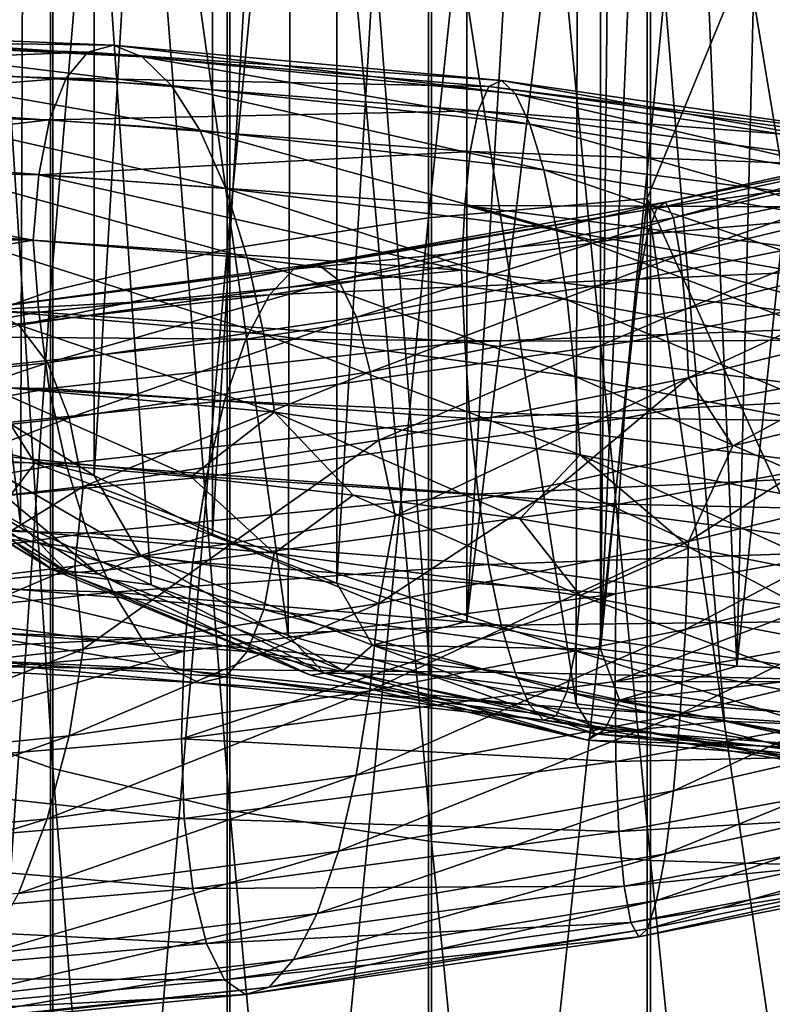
# Model space of a CAD drawing. Header units: metres. Extents: x -80 to 80, y -455 to 95.
# Tile 249 of 256: x -6 to -1, y -260 to -253. Entities that reach past the tile are written whole.
import ezdxf

# ---------------------------------------------------------------- set-up
doc = ezdxf.new("R2010")
doc.units = ezdxf.units.M
for name, color, linetype in [('solid_501010_K_01', 7, 'CONTINUOUS'), ('solid_501010_k_02', 7, 'CONTINUOUS'), ('solid_501010_k_02_01', 7, 'CONTINUOUS')]:
    doc.layers.add(name, color=color, linetype=linetype)

msp = doc.modelspace()

# ---------------------------------------------------------------- linework, layer by layer
at = {"layer": 'solid_501010_K_01'}
for points in [[(1.061182, -253.718384, 1148.236328), (-1.524554, -254.296631, 1148.019653), (1.105992, -253.760117, 1148.895264)], [(-1.466279, -254.411407, 1147.377808), (-1.524554, -254.296631, 1148.019653), (1.061182, -253.718384, 1148.236328)], [(1.020618, -253.83461, 1147.593384), (-1.466279, -254.411407, 1147.377808), (1.061182, -253.718384, 1148.236328)], [(1.105992, -253.760117, 1148.895264), (-1.588931, -254.339783, 1148.676758), (1.152231, -253.949661, 1149.531372)], [(-1.524554, -254.296631, 1148.019653), (-1.588931, -254.339783, 1148.676758), (1.105992, -253.760117, 1148.895264)], [(-1.41739, -254.680206, 1146.786133), (-1.466279, -254.411407, 1147.377808), (1.020618, -253.83461, 1147.593384)], [(0.986589, -254.104797, 1147.001221), (-1.41739, -254.680206, 1146.786133), (1.020618, -253.83461, 1147.593384)], [(1.152231, -253.949661, 1149.531372), (-1.655361, -254.530624, 1149.310669), (1.197072, -254.276657, 1150.105225)], [(-1.588931, -254.339783, 1148.676758), (-1.655361, -254.530624, 1149.310669), (1.152231, -253.949661, 1149.531372)], [(-1.380015, -255.077805, 1146.273926), (-1.41739, -254.680206, 1146.786133), (0.986589, -254.104797, 1147.001221)], [(0.960574, -254.503647, 1146.489136), (-1.380015, -255.077805, 1146.273926), (0.986589, -254.104797, 1147.001221)], [(-2.990017, -254.321182, 1112.309814), (0.204948, -254.725952, 1111.907837), (0.200349, -255.196365, 1111.6427)], [(1.197072, -254.276657, 1150.105225), (-1.719782, -254.858749, 1149.881958), (1.237696, -254.730392, 1150.577637)], [(-1.655361, -254.530624, 1149.310669), (-1.719782, -254.858749, 1149.881958), (1.197072, -254.276657, 1150.105225)], [(-1.356186, -255.577911, 1145.869629), (-1.380015, -255.077805, 1146.273926), (0.960574, -254.503647, 1146.489136)], [(0.943987, -255.004822, 1146.085571), (-1.356186, -255.577911, 1145.869629), (0.960574, -254.503647, 1146.489136)], [(1.237696, -254.730392, 1150.577637), (-1.778145, -255.313324, 1150.351685), (1.271806, -255.289566, 1150.920044)], [(-1.719782, -254.858749, 1149.881958), (-1.778145, -255.313324, 1150.351685), (1.237696, -254.730392, 1150.577637)], [(1.271806, -255.289566, 1150.920044), (-1.82715, -255.873001, 1150.691162), (1.297917, -255.916489, 1151.120605)], [(-1.778145, -255.313324, 1150.351685), (-1.82715, -255.873001, 1150.691162), (1.271806, -255.289566, 1150.920044)], [(-1.356367, -256.773499, 1145.493774), (-1.03394, -256.075836, 1145.656128), (0.217648, -255.768326, 1145.793213)], [(0.944113, -256.201691, 1145.713135), (-1.356367, -256.773499, 1145.493774), (0.217648, -255.768326, 1145.793213)], [(-1.82715, -255.873001, 1150.691162), (-1.864662, -256.500092, 1150.888916), (1.297917, -255.916489, 1151.120605)], [(1.297917, -255.916489, 1151.120605), (-1.864662, -256.500092, 1150.888916), (1.314615, -256.57135, 1151.169678)], [(-2.147044, -256.140808, 1117.251099), (-0.100677, -257.067749, 1116.814087), (0.147167, -256.582916, 1116.906494)], [(-1.380356, -257.41507, 1145.539063), (-1.356367, -256.773499, 1145.493774), (0.944113, -256.201691, 1145.713135)], [(0.960811, -256.843414, 1145.760864), (-1.380356, -257.41507, 1145.539063), (0.944113, -256.201691, 1145.713135)], [(-1.864662, -256.500092, 1150.888916), (-1.888651, -257.154755, 1150.935669), (1.314615, -256.57135, 1151.169678)], [(1.314615, -256.57135, 1151.169678), (-1.892334, -257.795319, 1150.822876), (1.32483, -257.21228, 1151.058228)], [(-1.417868, -258.034363, 1145.731567), (-1.380356, -257.41507, 1145.539063), (0.960811, -256.843414, 1145.760864)], [(0.986922, -257.462555, 1145.956055), (-1.417868, -258.034363, 1145.731567), (0.960811, -256.843414, 1145.760864)], [(1.32483, -257.21228, 1151.058228), (-1.892334, -257.795319, 1150.822876), (1.314741, -257.798035, 1150.787964)], [(-1.466872, -258.593384, 1146.062866), (-1.417868, -258.034363, 1145.731567), (0.986922, -257.462555, 1145.956055)], [(1.021031, -258.021088, 1146.290161), (-1.466872, -258.593384, 1146.062866), (0.986922, -257.462555, 1145.956055)], [(-1.892334, -257.795319, 1150.822876), (-1.888832, -258.380066, 1150.550415), (1.314741, -257.798035, 1150.787964)], [(1.314741, -257.798035, 1150.787964), (-1.888832, -258.380066, 1150.550415), (1.298154, -258.309265, 1150.375854)], [(-1.525236, -259.05481, 1146.52356), (-1.466872, -258.593384, 1146.062866), (1.021031, -258.021088, 1146.290161)], [(1.061656, -258.48172, 1146.753662), (-1.525236, -259.05481, 1146.52356), (1.021031, -258.021088, 1146.290161)], [(-1.888832, -258.380066, 1150.550415), (-1.865003, -258.890167, 1150.137573), (1.298154, -258.309265, 1150.375854)], [(1.298154, -258.309265, 1150.375854), (-1.865003, -258.890167, 1150.137573), (1.272139, -258.711517, 1149.854736)], [(-1.589657, -259.39563, 1147.087158), (-1.525236, -259.05481, 1146.52356), (1.061656, -258.48172, 1146.753662)], [(1.106497, -258.821503, 1147.319824), (-1.589657, -259.39563, 1147.087158), (1.061656, -258.48172, 1146.753662)], [(-1.865003, -258.890167, 1150.137573), (-1.827628, -259.291107, 1149.616333), (1.272139, -258.711517, 1149.854736)], [(1.272139, -258.711517, 1149.854736), (-1.827628, -259.291107, 1149.616333), (1.238109, -258.977661, 1149.255615)], [(-1.656087, -259.60199, 1147.716187), (-1.589657, -259.39563, 1147.087158), (1.106497, -258.821503, 1147.319824)], [(1.152736, -259.026611, 1147.95105), (-1.656087, -259.60199, 1147.716187), (1.106497, -258.821503, 1147.319824)], [(-1.827628, -259.291107, 1149.616333), (-1.778739, -259.555847, 1149.0177), (1.238109, -258.977661, 1149.255615)], [(1.238109, -258.977661, 1149.255615), (-1.778739, -259.555847, 1149.0177), (1.197546, -259.08316, 1148.609131)], [(-1.720464, -259.659943, 1148.372437), (-1.656087, -259.60199, 1147.716187), (1.152736, -259.026611, 1147.95105)], [(1.197546, -259.08316, 1148.609131), (-1.720464, -259.659943, 1148.372437), (1.152736, -259.026611, 1147.95105)], [(-1.778739, -259.555847, 1149.0177), (-1.720464, -259.659943, 1148.372437), (1.197546, -259.08316, 1148.609131)]]:
    msp.add_3dface(points, dxfattribs=at)
at = {"layer": 'solid_501010_k_02'}
for points in [[(-8.504904, -253.110474, 1115.966187), (-5.742476, -253.202301, 1114.648682), (-8.739291, -253.314041, 1115.43689)], [(-8.225749, -253.041809, 1116.534668), (-5.553992, -253.150101, 1115.254272), (-8.504904, -253.110474, 1115.966187)], [(-5.553992, -253.150101, 1115.254272), (-5.742476, -253.202301, 1114.648682), (-8.504904, -253.110474, 1115.966187)], [(-5.345945, -253.234924, 1115.87207), (-5.553992, -253.150101, 1115.254272), (-8.225749, -253.041809, 1116.534668)], [(-7.917621, -253.109604, 1117.111572), (-5.345945, -253.234924, 1115.87207), (-8.225749, -253.041809, 1116.534668)], [(-5.742476, -253.202301, 1114.648682), (-5.900733, -253.390823, 1114.088257), (-8.739291, -253.314041, 1115.43689)], [(-8.739291, -253.314041, 1115.43689), (-5.900733, -253.390823, 1114.088257), (-8.918713, -253.632172, 1114.973267)], [(-5.900733, -253.390823, 1114.088257), (-6.021878, -253.69606, 1113.600708), (-8.918713, -253.632172, 1114.973267)], [(-8.918713, -253.632172, 1114.973267), (-6.021878, -253.69606, 1113.600708), (-9.033455, -254.043549, 1114.60144)], [(-6.021878, -253.69606, 1113.600708), (-6.099351, -254.097458, 1113.213501), (-9.033455, -254.043549, 1114.60144)], [(-9.033455, -254.043549, 1114.60144), (-6.141167, -254.573959, 1112.959473), (-9.091954, -254.527176, 1114.357788)], [(-9.091954, -254.527176, 1114.357788), (-6.141167, -254.573959, 1112.959473), (-9.03432, -255.05455, 1114.231934)], [(-6.141167, -254.573959, 1112.959473), (-6.099936, -255.10025, 1112.843628), (-9.03432, -255.05455, 1114.231934)], [(-9.03432, -255.05455, 1114.231934), (-6.099936, -255.10025, 1112.843628), (-8.920342, -255.608688, 1114.251099)], [(-6.099936, -255.10025, 1112.843628), (-6.022979, -255.656754, 1112.877563), (-8.920342, -255.608688, 1114.251099)], [(-8.920342, -255.608688, 1114.251099), (-6.022979, -255.656754, 1112.877563), (-8.741579, -256.150665, 1114.400391)], [(-6.022979, -255.656754, 1112.877563), (-5.902278, -256.20517, 1113.050415), (-8.741579, -256.150665, 1114.400391)], [(-8.741579, -256.150665, 1114.400391), (-5.902278, -256.20517, 1113.050415), (-8.507743, -256.64743, 1114.673828)], [(-5.902278, -256.20517, 1113.050415), (-5.744393, -256.712189, 1113.35437), (-8.507743, -256.64743, 1114.673828)], [(-8.507743, -256.64743, 1114.673828), (-5.744393, -256.712189, 1113.35437), (-8.22901, -257.066345, 1115.064087)], [(-5.744393, -256.712189, 1113.35437), (-5.556194, -257.144775, 1113.781128), (-8.22901, -257.066345, 1115.064087)], [(-5.038143, -257.575531, 1150.187622), (-8.042676, -257.833221, 1148.939331), (-8.068654, -258.466187, 1148.821655)]]:
    msp.add_3dface(points, dxfattribs=at)
at = {"layer": 'solid_501010_k_02_01'}
for points in [[(-1.658268, -239.12738, 1126.274902), (-3.254351, -254.410568, 1122.404175), (-3.254351, -239.229706, 1126.748535)], [(-1.658268, -239.12738, 1126.274902), (-1.658268, -254.270218, 1121.94043), (-3.254351, -254.410568, 1122.404175)], [(-1.658268, -239.12738, 1126.274902), (0, -250.223816, 1123.060425), (-1.658268, -254.270218, 1121.94043)], [(-3.254351, -239.229706, 1126.748535), (-4.725122, -254.638535, 1123.157471), (-4.725122, -239.39592, 1127.5177)], [(-3.254351, -239.229706, 1126.748535), (-3.254351, -254.410568, 1122.404175), (-4.725122, -254.638535, 1123.157471)], [(-4.725122, -239.39592, 1127.5177), (-6.013947, -254.945328, 1124.171143), (-6.013947, -239.619598, 1128.552856)], [(-4.725122, -239.39592, 1127.5177), (-4.725122, -254.638535, 1123.157471), (-6.013947, -254.945328, 1124.171143)], [(-6.013947, -239.619598, 1128.552856), (-7.071198, -255.319153, 1125.40625), (-7.071198, -239.892166, 1129.814209)], [(-6.013947, -239.619598, 1128.552856), (-6.013947, -254.945328, 1124.171143), (-7.071198, -255.319153, 1125.40625)], [(-2.975692, -257.357819, 195.607025), (-2.975693, -241.094498, 184.637283), (-1.999851, -240.89183, 184.50058)], [(-2, -249.226151, 190.122162), (-2.975692, -257.357819, 195.607025), (-1.999851, -240.89183, 184.50058)], [(-3.922866, -257.076813, 195.417496), (-3.922866, -241.375488, 184.826813), (-2.975693, -241.094498, 184.637283)], [(-2.975692, -257.357819, 195.607025), (-3.922866, -257.076813, 195.417496), (-2.975693, -241.094498, 184.637283)], [(-4.832238, -256.720215, 195.176956), (-4.832238, -241.732086, 185.067352), (-3.922866, -241.375488, 184.826813)], [(-3.922866, -257.076813, 195.417496), (-4.832238, -256.720215, 195.176956), (-3.922866, -241.375488, 184.826813)], [(-5.695053, -256.291412, 194.887741), (-5.695054, -242.160873, 185.356567), (-4.832238, -241.732086, 185.067352)], [(-4.832238, -256.720215, 195.176956), (-5.695053, -256.291412, 194.887741), (-4.832238, -241.732086, 185.067352)], [(-7.058206, -241.889328, 1139.056641), (-5.997412, -258.431305, 1135.689087), (-5.997412, -242.16127, 1140.315063)], [(-7.058206, -241.889328, 1139.056641), (-7.058206, -258.058319, 1134.456787), (-5.997412, -258.431305, 1135.689087)], [(-6.503029, -255.794571, 194.552612), (-6.50303, -242.65773, 185.691696), (-5.695054, -242.160873, 185.356567)], [(-5.695053, -256.291412, 194.887741), (-6.503029, -255.794571, 194.552612), (-5.695054, -242.160873, 185.356567)], [(-5.997412, -242.16127, 1140.315063), (-4.705681, -258.737061, 1136.699463), (-4.705681, -242.384216, 1141.346802)], [(-5.997412, -242.16127, 1140.315063), (-5.997412, -258.431305, 1135.689087), (-4.705681, -258.737061, 1136.699463)], [(-4.705681, -242.384216, 1141.346802), (-3.232754, -258.963867, 1137.44873), (-3.232754, -242.549576, 1142.111938)], [(-4.705681, -242.384216, 1141.346802), (-4.705681, -258.737061, 1136.699463), (-3.232754, -258.963867, 1137.44873)], [(-3.232754, -242.549576, 1142.111938), (-1.635345, -259.102936, 1137.908203), (-1.635345, -242.65097, 1142.581177)], [(-3.232754, -242.549576, 1142.111938), (-3.232754, -258.963867, 1137.44873), (-1.635345, -259.102936, 1137.908203)], [(-1.635345, -242.65097, 1142.581177), (0, -259.148895, 1138.060303), (0, -242.684479, 1142.73645)], [(-1.635345, -242.65097, 1142.581177), (-1.635345, -259.102936, 1137.908203), (0, -259.148895, 1138.060303)], [(-7.915977, -242.724716, 215.289215), (-7.133235, -256.128082, 196.586899), (-6.233348, -256.644836, 196.935455)], [(-6.185554, -243.80806, 216.019958), (-7.915977, -242.724716, 215.289215), (-6.233348, -256.644836, 196.935455)], [(-6.185554, -243.80806, 216.019958), (-6.233348, -256.644836, 196.935455), (-5.279359, -257.089935, 197.235657)], [(-6.185554, -243.80806, 216.019958), (-5.279359, -257.089935, 197.235657), (-4.279548, -257.459473, 197.484924)], [(-4.244606, -244.609314, 216.560394), (-6.185554, -243.80806, 216.019958), (-4.279548, -257.459473, 197.484924)], [(-4.244606, -244.609314, 216.560394), (-4.279548, -257.459473, 197.484924), (-3.242592, -257.750275, 197.681076)], [(-4.244606, -244.609314, 216.560394), (-3.242592, -257.750275, 197.681076), (-2.177491, -257.959808, 197.822418)], [(-2.159034, -245.101257, 216.892227), (-4.244606, -244.609314, 216.560394), (-2.177491, -257.959808, 197.822418)], [(-2.159034, -245.101257, 216.892227), (-2.177491, -257.959808, 197.822418), (-1.093491, -258.086273, 197.907715)], [(-2.159034, -245.101257, 216.892227), (0, -258.12854, 197.936234), (0, -246.105911, 215.760544)], [(-2.159034, -245.101257, 216.892227), (-1.093491, -258.086273, 197.907715), (0, -258.12854, 197.936234)], [(-2, -249.226151, 190.122162), (-1.999851, -257.560486, 195.743729), (-2.975692, -257.357819, 195.607025)], [(-2, -249.226151, 190.122162), (-1.918988, -249.693283, 190.437241), (-1.999851, -257.560486, 195.743729)], [(-1.918988, -249.693283, 190.437241), (-1.682505, -250.122574, 190.726807), (-1.999851, -257.560486, 195.743729)], [(-1.682505, -250.122574, 190.726807), (-1.309714, -250.479248, 190.967377), (-1.999851, -257.560486, 195.743729)], [(-1.658268, -254.270218, 1121.94043), (0, -250.223816, 1123.060425), (0, -257.945801, 1120.508179)], [(-1.309714, -250.479248, 190.967377), (-1.004754, -257.682861, 195.826279), (-1.999851, -257.560486, 195.743729)], [(-1.309714, -250.479248, 190.967377), (-0.830836, -250.73439, 191.139481), (-1.004754, -257.682861, 195.826279)], [(-0.830836, -250.73439, 191.139481), (-0.284636, -250.867355, 191.229156), (-1.004754, -257.682861, 195.826279)], [(-0.284636, -250.867355, 191.229156), (0, -257.723785, 195.853882), (-1.004754, -257.682861, 195.826279)], [(-5.131413, -253.445313, 1116.465698), (-5.345945, -253.234924, 1115.87207), (-7.917621, -253.109604, 1117.111572)], [(-7.599886, -253.30336, 1117.662964), (-5.131413, -253.445313, 1116.465698), (-7.917621, -253.109604, 1117.111572)], [(-5.553992, -253.150101, 1115.254272), (-2.722672, -253.40918, 1114.416016), (-5.742476, -253.202301, 1114.648682)], [(-2.620683, -253.505066, 1115.058228), (-2.722672, -253.40918, 1114.416016), (-5.553992, -253.150101, 1115.254272)], [(-5.345945, -253.234924, 1115.87207), (-2.620683, -253.505066, 1115.058228), (-5.553992, -253.150101, 1115.254272)], [(-5.742476, -253.202301, 1114.648682), (-2.81507, -253.450684, 1113.788208), (-5.900733, -253.390823, 1114.088257)], [(-2.722672, -253.40918, 1114.416016), (-2.81507, -253.450684, 1113.788208), (-5.742476, -253.202301, 1114.648682)], [(-2.515515, -253.726273, 1115.67688), (-2.620683, -253.505066, 1115.058228), (-5.345945, -253.234924, 1115.87207)], [(-5.131413, -253.445313, 1116.465698), (-2.515515, -253.726273, 1115.67688), (-5.345945, -253.234924, 1115.87207)], [(-4.92351, -253.769669, 1116.998413), (-5.131413, -253.445313, 1116.465698), (-7.599886, -253.30336, 1117.662964)], [(-7.291972, -253.612366, 1118.155029), (-4.92351, -253.769669, 1116.998413), (-7.599886, -253.30336, 1117.662964)], [(-5.900733, -253.390823, 1114.088257), (-2.892651, -253.629425, 1113.208862), (-6.021878, -253.69606, 1113.600708)], [(-2.81507, -253.450684, 1113.788208), (-2.892651, -253.629425, 1113.208862), (-5.900733, -253.390823, 1114.088257)], [(-2.413597, -254.060577, 1116.233521), (-2.515515, -253.726273, 1115.67688), (-5.131413, -253.445313, 1116.465698)], [(-4.92351, -253.769669, 1116.998413), (-2.413597, -254.060577, 1116.233521), (-5.131413, -253.445313, 1116.465698)], [(-2.81507, -253.450684, 1113.788208), (0.192956, -253.866028, 1113.401123), (-2.892651, -253.629425, 1113.208862)], [(-2.722672, -253.40918, 1114.416016), (0.186623, -253.829086, 1114.035889), (-2.81507, -253.450684, 1113.788208)], [(0.186623, -253.829086, 1114.035889), (0.192956, -253.866028, 1113.401123), (-2.81507, -253.450684, 1113.788208)], [(0.179632, -253.929703, 1114.685425), (0.186623, -253.829086, 1114.035889), (-2.722672, -253.40918, 1114.416016)], [(-2.620683, -253.505066, 1115.058228), (0.179632, -253.929703, 1114.685425), (-2.722672, -253.40918, 1114.416016)], [(0.172423, -254.155502, 1115.311157), (0.179632, -253.929703, 1114.685425), (-2.620683, -253.505066, 1115.058228)], [(-2.515515, -253.726273, 1115.67688), (0.172423, -254.155502, 1115.311157), (-2.620683, -253.505066, 1115.058228)], [(-4.73531, -254.195984, 1117.43335), (-4.92351, -253.769669, 1116.998413), (-7.291972, -253.612366, 1118.155029)], [(-7.013239, -254.025604, 1118.553223), (-4.73531, -254.195984, 1117.43335), (-7.291972, -253.612366, 1118.155029)], [(-2.892651, -253.629425, 1113.208862), (-2.952038, -253.926285, 1112.706665), (-6.021878, -253.69606, 1113.600708)], [(-2.892651, -253.629425, 1113.208862), (0.198274, -254.040588, 1112.815674), (-2.952038, -253.926285, 1112.706665)], [(0.192956, -253.866028, 1113.401123), (0.198274, -254.040588, 1112.815674), (-2.892651, -253.629425, 1113.208862)], [(-6.021878, -253.69606, 1113.600708), (-2.952038, -253.926285, 1112.706665), (-6.099351, -254.097458, 1113.213501)], [(0.165437, -254.494003, 1115.874512), (0.172423, -254.155502, 1115.311157), (-2.515515, -253.726273, 1115.67688)], [(-2.413597, -254.060577, 1116.233521), (0.165437, -254.494003, 1115.874512), (-2.515515, -253.726273, 1115.67688)], [(-2.321338, -254.495377, 1116.689941), (-2.413597, -254.060577, 1116.233521), (-4.92351, -253.769669, 1116.998413)], [(-4.73531, -254.195984, 1117.43335), (-2.321338, -254.495377, 1116.689941), (-4.92351, -253.769669, 1116.998413)], [(-2.952038, -253.926285, 1112.706665), (-2.990017, -254.321182, 1112.309814), (-6.099351, -254.097458, 1113.213501)], [(-2.952038, -253.926285, 1112.706665), (0.202344, -254.333862, 1112.30835), (-2.990017, -254.321182, 1112.309814)], [(0.198274, -254.040588, 1112.815674), (0.202344, -254.333862, 1112.30835), (-2.952038, -253.926285, 1112.706665)], [(-9.033455, -254.043549, 1114.60144), (-6.099351, -254.097458, 1113.213501), (-6.141167, -254.573959, 1112.959473)], [(-4.577425, -254.703781, 1117.744263), (-4.73531, -254.195984, 1117.43335), (-7.013239, -254.025604, 1118.553223)], [(-6.779402, -254.52327, 1118.833618), (-4.577425, -254.703781, 1117.744263), (-7.013239, -254.025604, 1118.553223)], [(-6.099351, -254.097458, 1113.213501), (-3.013621, -254.793243, 1112.048584), (-6.141167, -254.573959, 1112.959473)], [(-6.099351, -254.097458, 1113.213501), (-2.990017, -254.321182, 1112.309814), (-3.013621, -254.793243, 1112.048584)], [(0.159114, -254.932358, 1116.33667), (0.165437, -254.494003, 1115.874512), (-2.413597, -254.060577, 1116.233521)], [(-2.321338, -254.495377, 1116.689941), (0.159114, -254.932358, 1116.33667), (-2.413597, -254.060577, 1116.233521)], [(-2.24394, -255.009705, 1117.018677), (-2.321338, -254.495377, 1116.689941), (-4.73531, -254.195984, 1117.43335)], [(-4.577425, -254.703781, 1117.744263), (-2.24394, -255.009705, 1117.018677), (-4.73531, -254.195984, 1117.43335)], [(-1.524554, -254.296631, 1148.019653), (-4.066883, -254.747086, 1147.386597), (-1.588931, -254.339783, 1148.676758)], [(-3.911427, -254.864746, 1146.761963), (-4.066883, -254.747086, 1147.386597), (-1.524554, -254.296631, 1148.019653)], [(-1.466279, -254.411407, 1147.377808), (-3.911427, -254.864746, 1146.761963), (-1.524554, -254.296631, 1148.019653)], [(-1.658268, -254.270218, 1121.94043), (-3.254351, -269.183472, 1116.828125), (-3.254351, -254.410568, 1122.404175)], [(-1.658268, -254.270218, 1121.94043), (-1.658268, -269.006012, 1116.377197), (-3.254351, -269.183472, 1116.828125)], [(-2.990017, -254.321182, 1112.309814), (0.200349, -255.196365, 1111.6427), (-3.013621, -254.793243, 1112.048584)], [(0.202344, -254.333862, 1112.30835), (0.204948, -254.725952, 1111.907837), (-2.990017, -254.321182, 1112.309814)], [(-1.658268, -254.270218, 1121.94043), (0, -257.945801, 1120.508179), (0, -265.552429, 1117.630249)], [(-1.658268, -254.270218, 1121.94043), (0, -265.552429, 1117.630249), (-1.658268, -269.006012, 1116.377197)], [(-1.588931, -254.339783, 1148.676758), (-4.238613, -254.786591, 1148.024414), (-1.655361, -254.530624, 1149.310669)], [(-4.066883, -254.747086, 1147.386597), (-4.238613, -254.786591, 1148.024414), (-1.588931, -254.339783, 1148.676758)], [(-3.254351, -254.410568, 1122.404175), (-4.725122, -269.47168, 1117.560425), (-4.725122, -254.638535, 1123.157471)], [(-3.254351, -254.410568, 1122.404175), (-3.254351, -269.183472, 1116.828125), (-4.725122, -269.47168, 1117.560425)], [(-3.781012, -255.135483, 1146.184326), (-3.911427, -254.864746, 1146.761963), (-1.466279, -254.411407, 1147.377808)], [(-1.41739, -254.680206, 1146.786133), (-3.781012, -255.135483, 1146.184326), (-1.466279, -254.411407, 1147.377808)], [(-4.456724, -255.259644, 1117.921143), (-4.577425, -254.703781, 1117.744263), (-6.779402, -254.52327, 1118.833618)], [(-6.600639, -255.072311, 1118.987305), (-4.456724, -255.259644, 1117.921143), (-6.779402, -254.52327, 1118.833618)], [(-1.655361, -254.530624, 1149.310669), (-4.41582, -254.973206, 1148.637939), (-1.719782, -254.858749, 1149.881958)], [(-4.238613, -254.786591, 1148.024414), (-4.41582, -254.973206, 1148.637939), (-1.655361, -254.530624, 1149.310669)], [(0.153808, -255.449387, 1116.669922), (0.159114, -254.932358, 1116.33667), (-2.321338, -254.495377, 1116.689941)], [(-2.24394, -255.009705, 1117.018677), (0.153808, -255.449387, 1116.669922), (-2.321338, -254.495377, 1116.689941)], [(-6.141167, -254.573959, 1112.959473), (-3.013621, -254.793243, 1112.048584), (-6.099936, -255.10025, 1112.843628)], [(-4.725122, -254.638535, 1123.157471), (-6.013947, -269.859589, 1118.545898), (-6.013947, -254.945328, 1124.171143)], [(-4.725122, -254.638535, 1123.157471), (-4.725122, -269.47168, 1117.560425), (-6.013947, -269.859589, 1118.545898)], [(-3.681312, -255.534027, 1145.682373), (-3.781012, -255.135483, 1146.184326), (-1.41739, -254.680206, 1146.786133)], [(-1.380015, -255.077805, 1146.273926), (-3.681312, -255.534027, 1145.682373), (-1.41739, -254.680206, 1146.786133)], [(-4.066883, -254.747086, 1147.386597), (-6.492197, -255.069305, 1146.348267), (-4.238613, -254.786591, 1148.024414)], [(-6.244035, -255.194183, 1145.75647), (-6.492197, -255.069305, 1146.348267), (-4.066883, -254.747086, 1147.386597)], [(-3.911427, -254.864746, 1146.761963), (-6.244035, -255.194183, 1145.75647), (-4.066883, -254.747086, 1147.386597)], [(-2.18477, -255.569962, 1117.20874), (-2.24394, -255.009705, 1117.018677), (-4.577425, -254.703781, 1117.744263)], [(-4.456724, -255.259644, 1117.921143), (-2.18477, -255.569962, 1117.20874), (-4.577425, -254.703781, 1117.744263)], [(-4.238613, -254.786591, 1148.024414), (-6.76634, -255.100037, 1146.949585), (-4.41582, -254.973206, 1148.637939)], [(-6.492197, -255.069305, 1146.348267), (-6.76634, -255.100037, 1146.949585), (-4.238613, -254.786591, 1148.024414)], [(-3.013621, -254.793243, 1112.048584), (-2.990304, -255.318649, 1111.938477), (-6.099936, -255.10025, 1112.843628)], [(-3.013621, -254.793243, 1112.048584), (0.200349, -255.196365, 1111.6427), (-2.990304, -255.318649, 1111.938477)], [(-6.035845, -255.4702, 1145.206055), (-6.244035, -255.194183, 1145.75647), (-3.911427, -254.864746, 1146.761963)], [(-3.781012, -255.135483, 1146.184326), (-6.035845, -255.4702, 1145.206055), (-3.911427, -254.864746, 1146.761963)], [(-1.719782, -254.858749, 1149.881958), (-4.587669, -255.296768, 1149.189209), (-1.778145, -255.313324, 1150.351685)], [(-4.41582, -254.973206, 1148.637939), (-4.587669, -255.296768, 1149.189209), (-1.719782, -254.858749, 1149.881958)], [(-6.013947, -254.945328, 1124.171143), (-7.071198, -270.332214, 1119.746826), (-7.071198, -255.319153, 1125.40625)], [(-6.013947, -254.945328, 1124.171143), (-6.013947, -269.859589, 1118.545898), (-7.071198, -270.332214, 1119.746826)], [(-4.41582, -254.973206, 1148.637939), (-7.049225, -255.276901, 1147.525146), (-4.587669, -255.296768, 1149.189209)], [(-6.76634, -255.100037, 1146.949585), (-7.049225, -255.276901, 1147.525146), (-4.41582, -254.973206, 1148.637939)], [(0.149753, -256.011383, 1116.862915), (0.153808, -255.449387, 1116.669922), (-2.24394, -255.009705, 1117.018677)], [(-2.18477, -255.569962, 1117.20874), (0.149753, -256.011383, 1116.862915), (-2.24394, -255.009705, 1117.018677)], [(0.943987, -255.004822, 1146.085571), (-1.03394, -256.075836, 1145.656128), (-1.356186, -255.577911, 1145.869629)], [(0.943987, -255.004822, 1146.085571), (0.217648, -255.768326, 1145.793213), (-1.03394, -256.075836, 1145.656128)], [(-4.379767, -255.828537, 1117.955322), (-4.456724, -255.259644, 1117.921143), (-6.600639, -255.072311, 1118.987305)], [(-6.486661, -255.638062, 1119.006958), (-4.379767, -255.828537, 1117.955322), (-6.600639, -255.072311, 1118.987305)], [(-6.099936, -255.10025, 1112.843628), (-2.990304, -255.318649, 1111.938477), (-6.022979, -255.656754, 1112.877563)], [(-3.617744, -256.034058, 1145.284058), (-3.681312, -255.534027, 1145.682373), (-1.380015, -255.077805, 1146.273926)], [(-1.356186, -255.577911, 1145.869629), (-3.617744, -256.034058, 1145.284058), (-1.380015, -255.077805, 1146.273926)], [(-6.035845, -255.4702, 1145.206055), (-8.117802, -255.688736, 1143.876343), (-6.244035, -255.194183, 1145.75647)], [(-5.876688, -255.871964, 1144.724487), (-6.035845, -255.4702, 1145.206055), (-3.781012, -255.135483, 1146.184326)], [(-3.681312, -255.534027, 1145.682373), (-5.876688, -255.871964, 1144.724487), (-3.781012, -255.135483, 1146.184326)], [(0.200349, -255.196365, 1111.6427), (0.204967, -255.721039, 1111.53418), (-2.990304, -255.318649, 1111.938477)], [(-2.147044, -256.140808, 1117.251099), (-2.18477, -255.569962, 1117.20874), (-4.456724, -255.259644, 1117.921143)], [(-4.379767, -255.828537, 1117.955322), (-2.147044, -256.140808, 1117.251099), (-4.456724, -255.259644, 1117.921143)], [(-7.049225, -255.276901, 1147.525146), (-7.323558, -255.590179, 1148.039551), (-4.587669, -255.296768, 1149.189209)], [(-4.587669, -255.296768, 1149.189209), (-7.323558, -255.590179, 1148.039551), (-4.74336, -255.746628, 1149.640503)], [(-2.990304, -255.318649, 1111.938477), (-2.952578, -255.876663, 1111.980835), (-6.022979, -255.656754, 1112.877563)], [(-4.587669, -255.296768, 1149.189209), (-4.74336, -255.746628, 1149.640503), (-1.778145, -255.313324, 1150.351685)], [(-1.778145, -255.313324, 1150.351685), (-4.74336, -255.746628, 1149.640503), (-1.82715, -255.873001, 1150.691162)], [(-2.990304, -255.318649, 1111.938477), (0.204967, -255.721039, 1111.53418), (-2.952578, -255.876663, 1111.980835)], [(-7.903747, -256.095917, 1143.424683), (-8.117802, -255.688736, 1143.876343), (-6.035845, -255.4702, 1145.206055)], [(-5.876688, -255.871964, 1144.724487), (-7.903747, -256.095917, 1143.424683), (-6.035845, -255.4702, 1145.206055)], [(-5.775212, -256.372955, 1144.338867), (-5.876688, -255.871964, 1144.724487), (-3.681312, -255.534027, 1145.682373)], [(-3.617744, -256.034058, 1145.284058), (-5.775212, -256.372955, 1144.338867), (-3.681312, -255.534027, 1145.682373)], [(-7.323558, -255.590179, 1148.039551), (-7.572095, -256.029816, 1148.457153), (-4.74336, -255.746628, 1149.640503)], [(-1.356186, -255.577911, 1145.869629), (-3.498831, -256.585205, 1145.053101), (-3.617744, -256.034058, 1145.284058)], [(-1.356186, -255.577911, 1145.869629), (-2.27793, -256.34848, 1145.408691), (-3.498831, -256.585205, 1145.053101)], [(-1.356186, -255.577911, 1145.869629), (-1.03394, -256.075836, 1145.656128), (-2.27793, -256.34848, 1145.408691)], [(0.147167, -256.582916, 1116.906494), (0.149753, -256.011383, 1116.862915), (-2.18477, -255.569962, 1117.20874)], [(-2.147044, -256.140808, 1117.251099), (0.147167, -256.582916, 1116.906494), (-2.18477, -255.569962, 1117.20874)], [(-6.486661, -255.638062, 1119.006958), (-7.214805, -256.135712, 1119.383301), (-6.127191, -256.201355, 1118.700928)], [(-6.486661, -255.638062, 1119.006958), (-6.127191, -256.201355, 1118.700928), (-4.987105, -256.300415, 1118.115601)], [(-6.486661, -255.638062, 1119.006958), (-4.987105, -256.300415, 1118.115601), (-4.379767, -255.828537, 1117.955322)], [(-6.022979, -255.656754, 1112.877563), (-2.952578, -255.876663, 1111.980835), (-5.902278, -256.20517, 1113.050415)], [(-4.74336, -255.746628, 1149.640503), (-7.572095, -256.029816, 1148.457153), (-4.874082, -256.301727, 1149.964111)], [(-4.74336, -255.746628, 1149.640503), (-4.874082, -256.301727, 1149.964111), (-1.82715, -255.873001, 1150.691162)], [(0.204967, -255.721039, 1111.53418), (0.202381, -256.279602, 1111.577881), (-2.952578, -255.876663, 1111.980835)], [(-6.886521, -255.989044, 194.772339), (-6.503029, -255.794571, 194.552612), (-5.695053, -256.291412, 194.887741)], [(-4.379767, -255.828537, 1117.955322), (-4.987105, -256.300415, 1118.115601), (-3.804141, -256.435089, 1117.631592)], [(-4.379767, -255.828537, 1117.955322), (-3.804141, -256.435089, 1117.631592), (-2.58828, -256.607117, 1117.252319)], [(-4.379767, -255.828537, 1117.955322), (-2.58828, -256.607117, 1117.252319), (-2.147044, -256.140808, 1117.251099)], [(-7.767268, -256.598877, 1143.057861), (-7.903747, -256.095917, 1143.424683), (-5.876688, -255.871964, 1144.724487)], [(-5.775212, -256.372955, 1144.338867), (-7.767268, -256.598877, 1143.057861), (-5.876688, -255.871964, 1144.724487)], [(-2.952578, -255.876663, 1111.980835), (-2.893408, -256.42923, 1112.166992), (-5.902278, -256.20517, 1113.050415)], [(-1.82715, -255.873001, 1150.691162), (-4.874082, -256.301727, 1149.964111), (-1.864662, -256.500092, 1150.888916)], [(-2.952578, -255.876663, 1111.980835), (0.202381, -256.279602, 1111.577881), (-2.893408, -256.42923, 1112.166992)], [(-7.685124, -255.932343, 195.392288), (-6.002058, -256.977448, 196.097214), (-7.543592, -256.035278, 195.966812)], [(-7.269925, -256.054871, 195.074081), (-6.002058, -256.977448, 196.097214), (-7.685124, -255.932343, 195.392288)], [(-7.572095, -256.029816, 1148.457153), (-7.780776, -256.575195, 1148.752319), (-4.874082, -256.301727, 1149.964111)], [(-7.543592, -256.035278, 195.966812), (-5.870549, -257.01413, 196.62706), (-7.133235, -256.128082, 196.586899)], [(-6.002058, -256.977448, 196.097214), (-5.870549, -257.01413, 196.62706), (-7.543592, -256.035278, 195.966812)], [(-6.886521, -255.989044, 194.772339), (-5.663294, -257.011169, 195.719101), (-7.269925, -256.054871, 195.074081)], [(-7.269925, -256.054871, 195.074081), (-5.663294, -257.011169, 195.719101), (-6.002058, -256.977448, 196.097214)], [(-6.886521, -255.989044, 194.772339), (-5.695053, -256.291412, 194.887741), (-5.356763, -256.877075, 195.371323)], [(-6.886521, -255.989044, 194.772339), (-5.356763, -256.877075, 195.371323), (-5.663294, -257.011169, 195.719101)], [(-3.617744, -256.034058, 1145.284058), (-4.687721, -256.786407, 1144.591309), (-5.775212, -256.372955, 1144.338867)], [(-3.617744, -256.034058, 1145.284058), (-3.498831, -256.585205, 1145.053101), (-4.687721, -256.786407, 1144.591309)], [(-5.870549, -257.01413, 196.62706), (-6.233348, -256.644836, 196.935455), (-7.133235, -256.128082, 196.586899)], [(-1.356367, -256.773499, 1145.493774), (-2.27793, -256.34848, 1145.408691), (-1.03394, -256.075836, 1145.656128)], [(-6.487527, -256.674896, 1118.628052), (-6.127191, -256.201355, 1118.700928), (-7.214805, -256.135712, 1119.383301)], [(-6.487527, -256.674896, 1118.628052), (-4.380352, -256.859131, 1117.575195), (-6.127191, -256.201355, 1118.700928)], [(-4.380352, -256.859131, 1117.575195), (-4.987105, -256.300415, 1118.115601), (-6.127191, -256.201355, 1118.700928)], [(-2.147044, -256.140808, 1117.251099), (-2.58828, -256.607117, 1117.252319), (-1.350225, -256.817657, 1116.979248)], [(-2.147044, -256.140808, 1117.251099), (-1.350225, -256.817657, 1116.979248), (-0.100677, -257.067749, 1116.814087)], [(-5.902278, -256.20517, 1113.050415), (-2.893408, -256.42923, 1112.166992), (-5.744393, -256.712189, 1113.35437)], [(-4.874082, -256.301727, 1149.964111), (-7.780776, -256.575195, 1148.752319), (-4.974149, -256.92453, 1150.149414)], [(-5.356763, -256.877075, 195.371323), (-5.695053, -256.291412, 194.887741), (-4.832238, -256.720215, 195.176956)], [(-4.380352, -256.859131, 1117.575195), (-3.804141, -256.435089, 1117.631592), (-4.987105, -256.300415, 1118.115601)], [(-4.874082, -256.301727, 1149.964111), (-4.974149, -256.92453, 1150.149414), (-1.864662, -256.500092, 1150.888916)], [(0.202381, -256.279602, 1111.577881), (0.198326, -256.833832, 1111.76709), (-2.893408, -256.42923, 1112.166992)], [(-5.775212, -256.372955, 1144.338867), (-6.936652, -257.086151, 1143.361572), (-7.767268, -256.598877, 1143.057861)], [(-5.775212, -256.372955, 1144.338867), (-5.836695, -256.953033, 1144.026123), (-6.936652, -257.086151, 1143.361572)], [(-5.775212, -256.372955, 1144.338867), (-4.687721, -256.786407, 1144.591309), (-5.836695, -256.953033, 1144.026123)], [(-3.618227, -257.226196, 1144.905518), (-3.498831, -256.585205, 1145.053101), (-2.27793, -256.34848, 1145.408691)], [(-1.356367, -256.773499, 1145.493774), (-3.618227, -257.226196, 1144.905518), (-2.27793, -256.34848, 1145.408691)], [(-2.893408, -256.42923, 1112.166992), (-2.81601, -256.942841, 1112.48877), (-5.744393, -256.712189, 1113.35437)], [(-4.380352, -256.859131, 1117.575195), (-2.147331, -257.167236, 1116.869019), (-3.804141, -256.435089, 1117.631592)], [(-2.147331, -257.167236, 1116.869019), (-2.58828, -256.607117, 1117.252319), (-3.804141, -256.435089, 1117.631592)], [(-2.893408, -256.42923, 1112.166992), (0.198326, -256.833832, 1111.76709), (-2.81601, -256.942841, 1112.48877)], [(-1.864662, -256.500092, 1150.888916), (-4.974149, -256.92453, 1150.149414), (-1.888651, -257.154755, 1150.935669)], [(-7.780776, -256.575195, 1148.752319), (-7.940518, -257.189331, 1148.915527), (-4.974149, -256.92453, 1150.149414)], [(-3.618227, -257.226196, 1144.905518), (-4.687721, -256.786407, 1144.591309), (-3.498831, -256.585205, 1145.053101)], [(-2.147331, -257.167236, 1116.869019), (-1.350225, -256.817657, 1116.979248), (-2.58828, -256.607117, 1117.252319)], [(1.314615, -256.57135, 1151.169678), (-1.888651, -257.154755, 1150.935669), (-1.892334, -257.795319, 1150.822876)], [(-6.602269, -257.094757, 1118.248169), (-4.457825, -257.269745, 1117.17981), (-6.487527, -256.674896, 1118.628052)], [(-4.457825, -257.269745, 1117.17981), (-4.380352, -256.859131, 1117.575195), (-6.487527, -256.674896, 1118.628052)], [(-5.870549, -257.01413, 196.62706), (-5.279359, -257.089935, 197.235657), (-6.233348, -256.644836, 196.935455)], [(-5.744393, -256.712189, 1113.35437), (-2.81601, -256.942841, 1112.48877), (-5.556194, -257.144775, 1113.781128)], [(-5.356763, -256.877075, 195.371323), (-4.832238, -256.720215, 195.176956), (-3.922866, -257.076813, 195.417496)], [(-3.682221, -257.864471, 1144.942261), (-3.618227, -257.226196, 1144.905518), (-1.356367, -256.773499, 1145.493774)], [(-1.380356, -257.41507, 1145.539063), (-3.682221, -257.864471, 1144.942261), (-1.356367, -256.773499, 1145.493774)], [(-5.775982, -257.559509, 1143.958252), (-5.836695, -256.953033, 1144.026123), (-4.687721, -256.786407, 1144.591309)], [(-3.618227, -257.226196, 1144.905518), (-5.775982, -257.559509, 1143.958252), (-4.687721, -256.786407, 1144.591309)], [(0.198326, -256.833832, 1111.76709), (0.19302, -257.350128, 1112.093262), (-2.81601, -256.942841, 1112.48877)], [(-2.147331, -257.167236, 1116.869019), (0.147187, -257.60733, 1116.521851), (-1.350225, -256.817657, 1116.979248)], [(0.147187, -257.60733, 1116.521851), (-0.100677, -257.067749, 1116.814087), (-1.350225, -256.817657, 1116.979248)], [(-5.356763, -256.877075, 195.371323), (-3.877895, -257.716614, 196.194946), (-5.663294, -257.011169, 195.719101)], [(-5.356763, -256.877075, 195.371323), (-3.922866, -257.076813, 195.417496), (-3.664242, -257.531372, 195.812653)], [(-5.356763, -256.877075, 195.371323), (-3.664242, -257.531372, 195.812653), (-3.877895, -257.716614, 196.194946)], [(-4.457825, -257.269745, 1117.17981), (-2.18531, -257.571838, 1116.463745), (-4.380352, -256.859131, 1117.575195)], [(-2.18531, -257.571838, 1116.463745), (-2.147331, -257.167236, 1116.869019), (-4.380352, -256.859131, 1117.575195)], [(-4.974149, -256.92453, 1150.149414), (-7.940518, -257.189331, 1148.915527), (-5.038143, -257.575531, 1150.187622)], [(-7.768304, -257.777863, 1142.675781), (-6.936652, -257.086151, 1143.361572), (-5.836695, -256.953033, 1144.026123)], [(-5.775982, -257.559509, 1143.958252), (-7.768304, -257.777863, 1142.675781), (-5.836695, -256.953033, 1144.026123)], [(-6.002058, -256.977448, 196.097214), (-4.117051, -257.750092, 196.618378), (-5.870549, -257.01413, 196.62706)], [(-5.663294, -257.011169, 195.719101), (-4.117051, -257.750092, 196.618378), (-6.002058, -256.977448, 196.097214)], [(-2.81601, -256.942841, 1112.48877), (-2.723751, -257.384216, 1112.93689), (-5.556194, -257.144775, 1113.781128)], [(-4.974149, -256.92453, 1150.149414), (-5.038143, -257.575531, 1150.187622), (-1.888651, -257.154755, 1150.935669)], [(-2.81601, -256.942841, 1112.48877), (0.19302, -257.350128, 1112.093262), (-2.723751, -257.384216, 1112.93689)], [(-5.870549, -257.01413, 196.62706), (-4.016973, -257.735657, 197.113724), (-5.279359, -257.089935, 197.235657)], [(-4.117051, -257.750092, 196.618378), (-4.016973, -257.735657, 197.113724), (-5.870549, -257.01413, 196.62706)], [(-5.663294, -257.011169, 195.719101), (-3.877895, -257.716614, 196.194946), (-4.117051, -257.750092, 196.618378)], [(-8.22901, -257.066345, 1115.064087), (-5.556194, -257.144775, 1113.781128), (-7.921095, -257.386261, 1115.548828)], [(-6.781691, -257.415497, 1117.776855), (-4.578969, -257.577972, 1116.684448), (-6.602269, -257.094757, 1118.248169)], [(-4.578969, -257.577972, 1116.684448), (-4.457825, -257.269745, 1117.17981), (-6.602269, -257.094757, 1118.248169)], [(-4.016973, -257.735657, 197.113724), (-4.279548, -257.459473, 197.484924), (-5.279359, -257.089935, 197.235657)], [(-3.664242, -257.531372, 195.812653), (-3.922866, -257.076813, 195.417496), (-2.975692, -257.357819, 195.607025)], [(-7.940518, -257.189331, 1148.915527), (-8.042676, -257.833221, 1148.939331), (-5.038143, -257.575531, 1150.187622)], [(-5.556194, -257.144775, 1113.781128), (-5.348291, -257.480927, 1114.306274), (-7.921095, -257.386261, 1115.548828)], [(-5.556194, -257.144775, 1113.781128), (-2.723751, -257.384216, 1112.93689), (-5.348291, -257.480927, 1114.306274)], [(-1.888651, -257.154755, 1150.935669), (-5.057879, -258.213776, 1150.071289), (-1.892334, -257.795319, 1150.822876)], [(-1.888651, -257.154755, 1150.935669), (-5.038143, -257.575531, 1150.187622), (-5.057879, -258.213776, 1150.071289)], [(-2.18531, -257.571838, 1116.463745), (0.14979, -258.009216, 1116.112915), (-2.147331, -257.167236, 1116.869019)], [(0.14979, -258.009216, 1116.112915), (0.147187, -257.60733, 1116.521851), (-2.147331, -257.167236, 1116.869019)], [(-5.878139, -258.191345, 1143.980347), (-5.775982, -257.559509, 1143.958252), (-3.618227, -257.226196, 1144.905518)], [(-3.682221, -257.864471, 1144.942261), (-5.878139, -258.191345, 1143.980347), (-3.618227, -257.226196, 1144.905518)], [(-4.578969, -257.577972, 1116.684448), (-2.244697, -257.871887, 1115.953613), (-4.457825, -257.269745, 1117.17981)], [(-2.244697, -257.871887, 1115.953613), (-2.18531, -257.571838, 1116.463745), (-4.457825, -257.269745, 1117.17981)], [(0.19302, -257.350128, 1112.093262), (0.186697, -257.795166, 1112.546997), (-2.723751, -257.384216, 1112.93689)], [(-7.921095, -257.386261, 1115.548828), (-5.348291, -257.480927, 1114.306274), (-7.60336, -257.593506, 1116.095337)], [(-7.016078, -257.615204, 1117.241699), (-4.737227, -257.762543, 1116.118164), (-6.781691, -257.415497, 1117.776855)], [(-4.737227, -257.762543, 1116.118164), (-4.578969, -257.577972, 1116.684448), (-6.781691, -257.415497, 1117.776855)], [(-2.723751, -257.384216, 1112.93689), (-2.621833, -257.730865, 1113.485718), (-5.348291, -257.480927, 1114.306274)], [(-3.782288, -258.479645, 1145.122192), (-3.682221, -257.864471, 1144.942261), (-1.380356, -257.41507, 1145.539063)], [(-1.417868, -258.034363, 1145.731567), (-3.782288, -258.479645, 1145.122192), (-1.380356, -257.41507, 1145.539063)], [(-3.664242, -257.531372, 195.812653), (-2.975692, -257.357819, 195.607025), (-1.999851, -257.560486, 195.743729)], [(-2.723751, -257.384216, 1112.93689), (0.186697, -257.795166, 1112.546997), (-2.621833, -257.730865, 1113.485718)], [(-5.348291, -257.480927, 1114.306274), (-5.133758, -257.705841, 1114.894531), (-7.60336, -257.593506, 1116.095337)], [(-5.348291, -257.480927, 1114.306274), (-2.621833, -257.730865, 1113.485718), (-5.133758, -257.705841, 1114.894531)], [(-4.016973, -257.735657, 197.113724), (-3.242592, -257.750275, 197.681076), (-4.279548, -257.459473, 197.484924)], [(-7.905699, -258.400299, 1142.677856), (-7.768304, -257.777863, 1142.675781), (-5.775982, -257.559509, 1143.958252)], [(-5.878139, -258.191345, 1143.980347), (-7.905699, -258.400299, 1142.677856), (-5.775982, -257.559509, 1143.958252)], [(-3.664242, -257.531372, 195.812653), (-1.970086, -258.149017, 196.486588), (-3.877895, -257.716614, 196.194946)], [(-3.664242, -257.531372, 195.812653), (-1.999851, -257.560486, 195.743729), (-1.860384, -257.932068, 196.082932)], [(-3.664242, -257.531372, 195.812653), (-1.860384, -257.932068, 196.082932), (-1.970086, -258.149017, 196.486588)], [(-1.860384, -257.932068, 196.082932), (-1.999851, -257.560486, 195.743729), (-1.004754, -257.682861, 195.826279)], [(-5.038143, -257.575531, 1150.187622), (-8.068654, -258.466187, 1148.821655), (-5.057879, -258.213776, 1150.071289)], [(-7.60336, -257.593506, 1116.095337), (-5.133758, -257.705841, 1114.894531), (-7.295232, -257.674316, 1116.670776)], [(-7.295232, -257.674316, 1116.670776), (-4.925711, -257.804596, 1115.510376), (-7.016078, -257.615204, 1117.241699)], [(-4.925711, -257.804596, 1115.510376), (-4.737227, -257.762543, 1116.118164), (-7.016078, -257.615204, 1117.241699)], [(-4.737227, -257.762543, 1116.118164), (-2.322278, -258.04657, 1115.36853), (-4.578969, -257.577972, 1116.684448)], [(-2.322278, -258.04657, 1115.36853), (-2.244697, -257.871887, 1115.953613), (-4.578969, -257.577972, 1116.684448)], [(-2.244697, -257.871887, 1115.953613), (0.15386, -258.305725, 1115.597656), (-2.18531, -257.571838, 1116.463745)], [(0.15386, -258.305725, 1115.597656), (0.14979, -258.009216, 1116.112915), (-2.18531, -257.571838, 1116.463745)], [(-5.133758, -257.705841, 1114.894531), (-4.925711, -257.804596, 1115.510376), (-7.295232, -257.674316, 1116.670776)], [(-5.133758, -257.705841, 1114.894531), (-2.516665, -257.967194, 1114.098633), (-4.925711, -257.804596, 1115.510376)], [(-2.621833, -257.730865, 1113.485718), (-2.516665, -257.967194, 1114.098633), (-5.133758, -257.705841, 1114.894531)], [(-1.860384, -257.932068, 196.082932), (-1.004754, -257.682861, 195.826279), (0, -257.723785, 195.853882)], [(-4.925711, -257.804596, 1115.510376), (-2.414676, -258.077576, 1114.738647), (-4.737227, -257.762543, 1116.118164)], [(-2.414676, -258.077576, 1114.738647), (-2.322278, -258.04657, 1115.36853), (-4.737227, -257.762543, 1116.118164)], [(-3.877895, -257.716614, 196.194946), (-2.093524, -258.224304, 196.938232), (-4.117051, -257.750092, 196.618378)], [(-4.117051, -257.750092, 196.618378), (-2.093524, -258.224304, 196.938232), (-4.016973, -257.735657, 197.113724)], [(-4.016973, -257.735657, 197.113724), (-2.039864, -258.177643, 197.41185), (-3.242592, -257.750275, 197.681076)], [(-2.093524, -258.224304, 196.938232), (-2.039864, -258.177643, 197.41185), (-4.016973, -257.735657, 197.113724)], [(-3.877895, -257.716614, 196.194946), (-1.970086, -258.149017, 196.486588), (-2.093524, -258.224304, 196.938232)], [(-2.039864, -258.177643, 197.41185), (-2.177491, -257.959808, 197.822418), (-3.242592, -257.750275, 197.681076)], [(-2.621833, -257.730865, 1113.485718), (0.179711, -258.146179, 1113.102417), (-2.516665, -257.967194, 1114.098633)], [(0.186697, -257.795166, 1112.546997), (0.179711, -258.146179, 1113.102417), (-2.621833, -257.730865, 1113.485718)], [(-1.860384, -257.932068, 196.082932), (0, -257.723785, 195.853882), (0, -258.067017, 196.17395)], [(-1.892334, -257.795319, 1150.822876), (-5.057879, -258.213776, 1150.071289), (-1.888832, -258.380066, 1150.550415)], [(-2.516665, -257.967194, 1114.098633), (-2.414676, -258.077576, 1114.738647), (-4.925711, -257.804596, 1115.510376)], [(-6.037882, -258.798187, 1144.138184), (-5.878139, -258.191345, 1143.980347), (-3.682221, -257.864471, 1144.942261)], [(-3.782288, -258.479645, 1145.122192), (-6.037882, -258.798187, 1144.138184), (-3.682221, -257.864471, 1144.942261)], [(-2.322278, -258.04657, 1115.36853), (0.159178, -258.476196, 1115.00647), (-2.244697, -257.871887, 1115.953613)], [(0.159178, -258.476196, 1115.00647), (0.15386, -258.305725, 1115.597656), (-2.244697, -257.871887, 1115.953613)], [(-2.516665, -257.967194, 1114.098633), (0.172502, -258.387268, 1113.722534), (-2.414676, -258.077576, 1114.738647)], [(0.179711, -258.146179, 1113.102417), (0.172502, -258.387268, 1113.722534), (-2.516665, -257.967194, 1114.098633)], [(-2.039864, -258.177643, 197.41185), (-1.093491, -258.086273, 197.907715), (-2.177491, -257.959808, 197.822418)], [(-1.860384, -257.932068, 196.082932), (-0.000089, -258.294708, 196.584854), (-1.970086, -258.149017, 196.486588)], [(-1.860384, -257.932068, 196.082932), (0, -258.067017, 196.17395), (-0.000089, -258.294708, 196.584854)], [(-7.058206, -258.058319, 1134.456787), (-5.997412, -274.267029, 1129.744141), (-5.997412, -258.431305, 1135.689087)], [(-7.058206, -258.058319, 1134.456787), (-7.058206, -273.795471, 1128.546021), (-5.997412, -274.267029, 1129.744141)], [(-3.913011, -259.033997, 1145.437622), (-3.782288, -258.479645, 1145.122192), (-1.417868, -258.034363, 1145.731567)], [(-1.466872, -258.593384, 1146.062866), (-3.913011, -259.033997, 1145.437622), (-1.417868, -258.034363, 1145.731567)], [(-2.414676, -258.077576, 1114.738647), (0.165511, -258.502533, 1114.369751), (-2.322278, -258.04657, 1115.36853)], [(0.165511, -258.502533, 1114.369751), (0.159178, -258.476196, 1115.00647), (-2.322278, -258.04657, 1115.36853)], [(0.172502, -258.387268, 1113.722534), (0.165511, -258.502533, 1114.369751), (-2.414676, -258.077576, 1114.738647)], [(-2.039864, -258.177643, 197.41185), (-0.000025, -258.326508, 197.512253), (-1.093491, -258.086273, 197.907715)], [(-0.000025, -258.326508, 197.512253), (0, -258.12854, 197.936234), (-1.093491, -258.086273, 197.907715)], [(-8.120542, -258.994751, 1142.804688), (-7.905699, -258.400299, 1142.677856), (-5.878139, -258.191345, 1143.980347)], [(-6.037882, -258.798187, 1144.138184), (-8.120542, -258.994751, 1142.804688), (-5.878139, -258.191345, 1143.980347)], [(-5.057879, -258.213776, 1150.071289), (-8.068654, -258.466187, 1148.821655), (-5.038626, -258.796417, 1149.799927)], [(-5.057879, -258.213776, 1150.071289), (-5.038626, -258.796417, 1149.799927), (-1.888832, -258.380066, 1150.550415)], [(-1.970086, -258.149017, 196.486588), (-0.000089, -258.294708, 196.584854), (-2.093524, -258.224304, 196.938232)], [(-2.093524, -258.224304, 196.938232), (0.000441, -258.384125, 197.046036), (-2.039864, -258.177643, 197.41185)], [(0.000441, -258.384125, 197.046036), (-0.000025, -258.326508, 197.512253), (-2.039864, -258.177643, 197.41185)], [(-0.000089, -258.294708, 196.584854), (0.000441, -258.384125, 197.046036), (-2.093524, -258.224304, 196.938232)], [(-5.997412, -258.431305, 1135.689087), (-4.705681, -274.653625, 1130.726318), (-4.705681, -258.737061, 1136.699463)], [(-5.997412, -258.431305, 1135.689087), (-5.997412, -274.267029, 1129.744141), (-4.705681, -274.653625, 1130.726318)], [(-1.888832, -258.380066, 1150.550415), (-5.038626, -258.796417, 1149.799927), (-1.865003, -258.890167, 1150.137573)], [(-8.068654, -258.466187, 1148.821655), (-8.043446, -259.046783, 1148.550049), (-5.038626, -258.796417, 1149.799927)], [(-6.246562, -259.342743, 1144.425293), (-6.037882, -258.798187, 1144.138184), (-3.782288, -258.479645, 1145.122192)], [(-3.913011, -259.033997, 1145.437622), (-6.246562, -259.342743, 1144.425293), (-3.782288, -258.479645, 1145.122192)], [(-4.068701, -259.490417, 1145.880005), (-3.913011, -259.033997, 1145.437622), (-1.466872, -258.593384, 1146.062866)], [(-1.525236, -259.05481, 1146.52356), (-4.068701, -259.490417, 1145.880005), (-1.466872, -258.593384, 1146.062866)], [(-4.705681, -258.737061, 1136.699463), (-3.232754, -274.940338, 1131.454834), (-3.232754, -258.963867, 1137.44873)], [(-4.705681, -258.737061, 1136.699463), (-4.705681, -274.653625, 1130.726318), (-3.232754, -274.940338, 1131.454834)], [(-8.401203, -259.524567, 1143.051514), (-8.120542, -258.994751, 1142.804688), (-6.037882, -258.798187, 1144.138184)], [(-6.246562, -259.342743, 1144.425293), (-8.401203, -259.524567, 1143.051514), (-6.037882, -258.798187, 1144.138184)], [(-5.038626, -258.796417, 1149.799927), (-8.043446, -259.046783, 1148.550049), (-4.975059, -259.306091, 1149.393066)], [(-5.038626, -258.796417, 1149.799927), (-4.975059, -259.306091, 1149.393066), (-1.865003, -258.890167, 1150.137573)], [(-1.865003, -258.890167, 1150.137573), (-4.975059, -259.306091, 1149.393066), (-1.827628, -259.291107, 1149.616333)], [(-3.232754, -258.963867, 1137.44873), (-1.635345, -275.11618, 1131.901611), (-1.635345, -259.102936, 1137.908203)], [(-3.232754, -258.963867, 1137.44873), (-3.232754, -274.940338, 1131.454834), (-1.635345, -275.11618, 1131.901611)], [(-8.043446, -259.046783, 1148.550049), (-7.941969, -259.556671, 1148.156006), (-4.975059, -259.306091, 1149.393066)], [(-6.495099, -259.788391, 1144.834229), (-6.246562, -259.342743, 1144.425293), (-3.913011, -259.033997, 1145.437622)], [(-4.068701, -259.490417, 1145.880005), (-6.495099, -259.788391, 1144.834229), (-3.913011, -259.033997, 1145.437622)], [(-4.240551, -259.826233, 1146.423828), (-4.068701, -259.490417, 1145.880005), (-1.525236, -259.05481, 1146.52356)], [(-1.589657, -259.39563, 1147.087158), (-4.240551, -259.826233, 1146.423828), (-1.525236, -259.05481, 1146.52356)], [(-1.635345, -259.102936, 1137.908203), (0, -275.174316, 1132.049438), (0, -259.148895, 1138.060303)], [(-1.635345, -259.102936, 1137.908203), (-1.635345, -275.11618, 1131.901611), (0, -275.174316, 1132.049438)], [(-4.975059, -259.306091, 1149.393066), (-4.875359, -259.707794, 1148.882324), (-1.827628, -259.291107, 1149.616333)], [(-1.827628, -259.291107, 1149.616333), (-4.875359, -259.707794, 1148.882324), (-1.778739, -259.555847, 1149.0177)], [(-4.975059, -259.306091, 1149.393066), (-7.941969, -259.556671, 1148.156006), (-4.875359, -259.707794, 1148.882324)], [(-4.417758, -260.027863, 1147.032471), (-4.240551, -259.826233, 1146.423828), (-1.589657, -259.39563, 1147.087158)], [(-1.656087, -259.60199, 1147.716187), (-4.417758, -260.027863, 1147.032471), (-1.589657, -259.39563, 1147.087158)], [(-6.769433, -260.113098, 1145.341187), (-6.495099, -259.788391, 1144.834229), (-4.068701, -259.490417, 1145.880005)], [(-4.240551, -259.826233, 1146.423828), (-6.769433, -260.113098, 1145.341187), (-4.068701, -259.490417, 1145.880005)], [(-7.941969, -259.556671, 1148.156006), (-7.782813, -259.961273, 1147.665771), (-4.875359, -259.707794, 1148.882324)], [(-4.875359, -259.707794, 1148.882324), (-4.744943, -259.974518, 1148.297607), (-1.778739, -259.555847, 1149.0177)], [(-1.778739, -259.555847, 1149.0177), (-4.744943, -259.974518, 1148.297607), (-1.720464, -259.659943, 1148.372437)], [(-4.589488, -260.081726, 1147.669434), (-4.417758, -260.027863, 1147.032471), (-1.656087, -259.60199, 1147.716187)], [(-1.720464, -259.659943, 1148.372437), (-4.589488, -260.081726, 1147.669434), (-1.656087, -259.60199, 1147.716187)], [(-4.875359, -259.707794, 1148.882324), (-7.782813, -259.961273, 1147.665771), (-4.744943, -259.974518, 1148.297607)], [(-4.744943, -259.974518, 1148.297607), (-4.589488, -260.081726, 1147.669434), (-1.720464, -259.659943, 1148.372437)], [(-7.052318, -260.304016, 1145.912354), (-6.769433, -260.113098, 1145.341187), (-4.240551, -259.826233, 1146.423828)], [(-4.417758, -260.027863, 1147.032471), (-7.052318, -260.304016, 1145.912354), (-4.240551, -259.826233, 1146.423828)], [(-7.782813, -259.961273, 1147.665771), (-7.574623, -260.233337, 1147.108398), (-4.744943, -259.974518, 1148.297607)], [(-4.744943, -259.974518, 1148.297607), (-7.574623, -260.233337, 1147.108398), (-4.589488, -260.081726, 1147.669434)], [(-7.574623, -260.233337, 1147.108398), (-7.326461, -260.348297, 1146.512939), (-4.589488, -260.081726, 1147.669434)], [(-7.326461, -260.348297, 1146.512939), (-7.052318, -260.304016, 1145.912354), (-4.417758, -260.027863, 1147.032471)], [(-4.589488, -260.081726, 1147.669434), (-7.326461, -260.348297, 1146.512939), (-4.417758, -260.027863, 1147.032471)]]:
    msp.add_3dface(points, dxfattribs=at)

doc.saveas('drawing.dxf')
